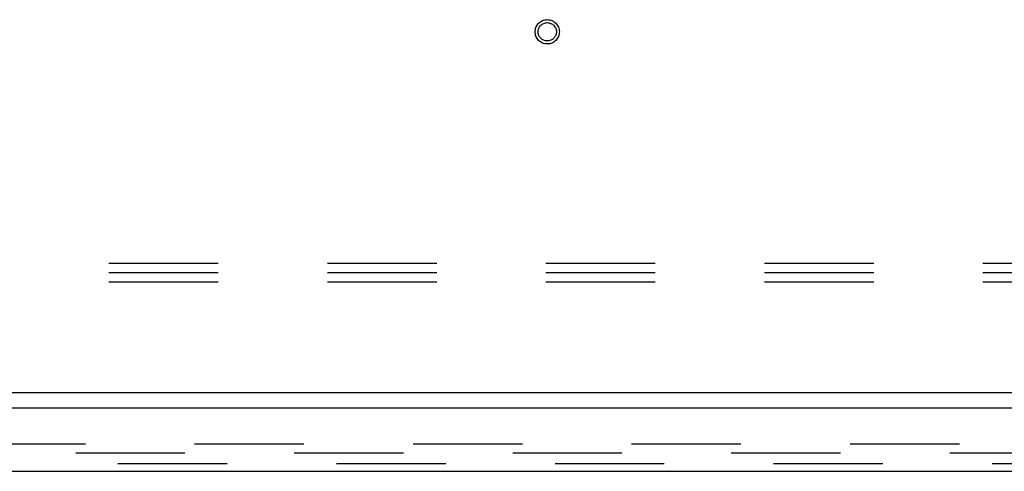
# Model space of a CAD drawing. Header units: inches. Extents: x 0 to 268, y 0 to 174.
# Tile 66 of 125: x 65.14 to 78.44, y 145.3 to 151.39. Entities that reach past the tile are written whole.
import ezdxf

# ---------------------------------------------------------------- set-up
doc = ezdxf.new("R2010")
doc.units = ezdxf.units.IN
doc.header["$LTSCALE"] = 14.754949
doc.header["$MEASUREMENT"] = 0
doc.linetypes.add('HIDDEN', pattern=[0.2, 0.1, -0.1])
doc.layers.get('0').update_dxf_attribs({"linetype": 'CONTINUOUS'})
doc.layers.add('DEFAULT_2', color=8, linetype='HIDDEN')
doc.layers.add('LEFT_OR_SECONDARY_DOOR_ASSEMBLY', color=7, linetype='CONTINUOUS')

msp = doc.modelspace()

# ---------------------------------------------------------------- linework, layer by layer
at = {"color": 7, "linetype": 'Continuous'}
msp.add_line((125.831, 146.356), (48.206, 146.356), dxfattribs=at)
at = {"layer": 'DEFAULT_2', "color": 8, "linetype": 'HIDDEN'}
for p, q in [((48.643, 148.106), (125.393, 148.106)), ((48.643, 147.981), (125.393, 147.981)), ((48.643, 147.856), (125.393, 147.856)), ((49.8, 145.669), (85.081, 145.669)), ((85.081, 145.544), (49.8, 145.544))]:
    msp.add_line(p, q, dxfattribs=at)
for radius in [0.164, 0.124]:
    msp.add_circle((72.268, 151.231), radius, dxfattribs=at)
at = {"layer": 'LEFT_OR_SECONDARY_DOOR_ASSEMBLY', "color": 3, "linetype": 'Continuous'}
for p, q in [((85.436, 146.152), (48.538, 146.152)), ((48.765, 145.298), (85.209, 145.298))]:
    msp.add_line(p, q, dxfattribs=at)
at = {"layer": 'LEFT_OR_SECONDARY_DOOR_ASSEMBLY', "color": 8, "linetype": 'HIDDEN'}
msp.add_line((48.765, 145.402), (85.209, 145.402), dxfattribs=at)

doc.saveas('drawing.dxf')
